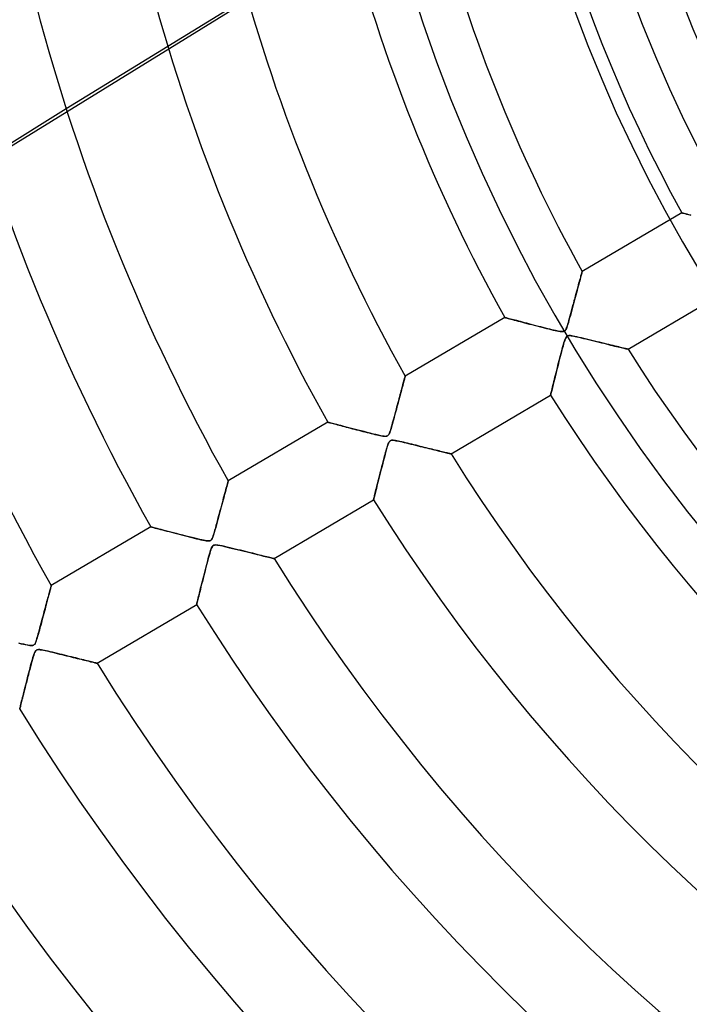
# Model space of a CAD drawing. Header units: millimetres. Extents: x -550 to 550, y -550 to 550.
# Tile 12 of 54: x -218 to -143, y -167 to -58. Entities that reach past the tile are written whole.
import ezdxf

# ---------------------------------------------------------------- set-up
doc = ezdxf.new("R2010")
doc.units = ezdxf.units.MM
doc.layers.add('HIDDEN', color=7, linetype='Continuous')
doc.layers.add('THICK', color=7, linetype='Continuous')

msp = doc.modelspace()

# ---------------------------------------------------------------- linework, layer by layer
at = {"layer": 'HIDDEN'}
for p, q in [((-156.04, -33.54), (-219.78, -72.84)), ((-192.35, -55.56), (-201.15, -60.99)), ((-212.41, -67.93), (-219.98, -72.6)), ((-144.15, -79.44), (-144.13, -79.45)), ((-144.13, -79.45), (-144.06, -79.47)), ((-144.06, -79.47), (-143.95, -79.5)), ((-143.95, -79.5), (-143.79, -79.54)), ((-143.79, -79.54), (-143.6, -79.59)), ((-143.6, -79.59), (-143.38, -79.65)), ((-143.38, -79.65), (-143.12, -79.72)), ((-155.28, -86.32), (-155.26, -86.22)), ((-155.26, -86.22), (-155.23, -86.13)), ((-155.23, -86.13), (-155.21, -86.06)), ((-155.21, -86.06), (-155.2, -86.01)), ((-155.2, -86.01), (-155.19, -85.98)), ((-155.19, -85.98), (-155.19, -85.97)), ((-155.59, -87.45), (-155.54, -87.25)), ((-155.54, -87.25), (-155.49, -87.06)), ((-155.49, -87.06), (-155.44, -86.88)), ((-155.44, -86.88), (-155.39, -86.72)), ((-155.39, -86.72), (-155.35, -86.57)), ((-155.35, -86.57), (-155.32, -86.44)), ((-155.32, -86.44), (-155.28, -86.32)), ((-155.91, -88.64), (-155.84, -88.38)), ((-155.84, -88.38), (-155.78, -88.13)), ((-155.78, -88.13), (-155.71, -87.9)), ((-155.71, -87.9), (-155.65, -87.67)), ((-155.65, -87.67), (-155.59, -87.45)), ((-156.21, -89.74), (-156.13, -89.46)), ((-156.13, -89.46), (-156.06, -89.18)), ((-156.06, -89.18), (-155.98, -88.9)), ((-155.98, -88.9), (-155.91, -88.64)), ((-156.52, -90.89), (-156.44, -90.62)), ((-156.44, -90.62), (-156.37, -90.34)), ((-156.37, -90.34), (-156.29, -90.04)), ((-156.29, -90.04), (-156.21, -89.74)), ((-163.78, -91.05), (-163.77, -91.05)), ((-163.77, -91.05), (-163.74, -91.06)), ((-163.74, -91.06), (-163.68, -91.08)), ((-163.68, -91.08), (-163.6, -91.1)), ((-163.6, -91.1), (-163.5, -91.13)), ((-163.5, -91.13), (-163.38, -91.16)), ((-163.38, -91.16), (-163.24, -91.2)), ((-163.24, -91.2), (-163.09, -91.24)), ((-163.09, -91.24), (-162.91, -91.29)), ((-162.91, -91.29), (-162.72, -91.34)), ((-162.72, -91.34), (-162.52, -91.39)), ((-162.52, -91.39), (-162.3, -91.45)), ((-162.3, -91.45), (-162.07, -91.51)), ((-162.07, -91.51), (-161.82, -91.58)), ((-161.82, -91.58), (-161.57, -91.64)), ((-161.57, -91.64), (-161.31, -91.71)), ((-161.31, -91.71), (-161.04, -91.78)), ((-156.77, -91.79), (-156.72, -91.6)), ((-156.72, -91.6), (-156.65, -91.38)), ((-156.65, -91.38), (-156.59, -91.15)), ((-156.59, -91.15), (-156.52, -90.89)), ((-161.04, -91.78), (-160.77, -91.85)), ((-160.77, -91.85), (-160.5, -91.92)), ((-160.5, -91.92), (-160.22, -91.99)), ((-160.22, -91.99), (-159.95, -92.07)), ((-159.95, -92.07), (-159.68, -92.13)), ((-159.68, -92.13), (-159.42, -92.2)), ((-159.42, -92.2), (-159.16, -92.27)), ((-159.16, -92.27), (-158.9, -92.33)), ((-158.9, -92.33), (-158.66, -92.39)), ((-158.66, -92.39), (-158.42, -92.45)), ((-158.42, -92.45), (-158.2, -92.5)), ((-158.2, -92.5), (-157.99, -92.54)), ((-157.99, -92.54), (-157.8, -92.58)), ((-157.8, -92.58), (-157.64, -92.61)), ((-157.64, -92.61), (-157.5, -92.62)), ((-157.5, -92.62), (-157.4, -92.63)), ((-157.4, -92.63), (-157.32, -92.63)), ((-157.32, -92.63), (-157.25, -92.61)), ((-157.25, -92.61), (-157.19, -92.59)), ((-157.19, -92.59), (-157.14, -92.56)), ((-157.14, -92.56), (-157.09, -92.52)), ((-157.09, -92.52), (-157.05, -92.47)), ((-157.05, -92.47), (-157.01, -92.41)), ((-157.01, -92.41), (-156.96, -92.32)), ((-156.96, -92.32), (-156.92, -92.22)), ((-156.92, -92.22), (-156.87, -92.1)), ((-156.87, -92.1), (-156.83, -91.96)), ((-156.83, -91.96), (-156.77, -91.79)), ((-157.21, -93.87), (-157.26, -94.03)), ((-157.17, -93.73), (-157.21, -93.87)), ((-157.12, -93.6), (-157.17, -93.73)), ((-157.08, -93.48), (-157.12, -93.6)), ((-157.03, -93.37), (-157.08, -93.48)), ((-156.98, -93.28), (-157.03, -93.37)), ((-156.93, -93.2), (-156.98, -93.28)), ((-156.88, -93.15), (-156.93, -93.2)), ((-156.82, -93.11), (-156.88, -93.15)), ((-156.76, -93.09), (-156.82, -93.11)), ((-156.68, -93.07), (-156.76, -93.09)), ((-156.58, -93.07), (-156.68, -93.07)), ((-156.47, -93.07), (-156.58, -93.07)), ((-156.34, -93.09), (-156.47, -93.07)), ((-156.18, -93.12), (-156.34, -93.09)), ((-155.99, -93.16), (-156.18, -93.12)), ((-155.77, -93.2), (-155.99, -93.16)), ((-155.53, -93.26), (-155.77, -93.2)), ((-155.27, -93.32), (-155.53, -93.26)), ((-154.99, -93.38), (-155.27, -93.32)), ((-154.7, -93.46), (-154.99, -93.38)), ((-154.4, -93.53), (-154.7, -93.46)), ((-154.11, -93.6), (-154.4, -93.53)), ((-153.82, -93.67), (-154.11, -93.6)), ((-153.54, -93.74), (-153.82, -93.67)), ((-153.26, -93.81), (-153.54, -93.74)), ((-152.99, -93.87), (-153.26, -93.81)), ((-152.72, -93.94), (-152.99, -93.87)), ((-157.49, -94.87), (-157.55, -95.11)), ((-157.43, -94.63), (-157.49, -94.87)), ((-157.37, -94.42), (-157.43, -94.63)), ((-157.31, -94.22), (-157.37, -94.42)), ((-157.26, -94.03), (-157.31, -94.22)), ((-152.47, -94), (-152.72, -93.94)), ((-152.22, -94.06), (-152.47, -94)), ((-151.97, -94.12), (-152.22, -94.06)), ((-151.74, -94.18), (-151.97, -94.12)), ((-151.52, -94.23), (-151.74, -94.18)), ((-151.31, -94.28), (-151.52, -94.23)), ((-151.12, -94.33), (-151.31, -94.28)), ((-150.93, -94.37), (-151.12, -94.33)), ((-150.77, -94.42), (-150.93, -94.37)), ((-150.62, -94.45), (-150.77, -94.42)), ((-150.48, -94.48), (-150.62, -94.45)), ((-150.37, -94.51), (-150.48, -94.48)), ((-150.27, -94.54), (-150.37, -94.51)), ((-150.2, -94.55), (-150.27, -94.54)), ((-150.14, -94.57), (-150.2, -94.55)), ((-150.11, -94.57), (-150.14, -94.57)), ((-150.1, -94.58), (-150.11, -94.57)), ((-157.76, -95.91), (-157.83, -96.18)), ((-157.69, -95.64), (-157.76, -95.91)), ((-157.62, -95.37), (-157.69, -95.64)), ((-157.55, -95.11), (-157.62, -95.37)), ((-158.03, -96.96), (-158.09, -97.21)), ((-157.96, -96.71), (-158.03, -96.96)), ((-157.9, -96.45), (-157.96, -96.71)), ((-157.83, -96.18), (-157.9, -96.45)), ((-175.03, -98.36), (-174.99, -98.22)), ((-174.99, -98.22), (-174.96, -98.09)), ((-174.96, -98.09), (-174.93, -97.98)), ((-174.93, -97.98), (-174.9, -97.87)), ((-174.9, -97.87), (-174.88, -97.79)), ((-174.88, -97.79), (-174.86, -97.71)), ((-174.86, -97.71), (-174.84, -97.66)), ((-174.84, -97.66), (-174.83, -97.61)), ((-174.83, -97.61), (-174.82, -97.59)), ((-174.82, -97.59), (-174.82, -97.58)), ((-158.31, -98.1), (-158.36, -98.3)), ((-158.26, -97.89), (-158.31, -98.1)), ((-158.2, -97.67), (-158.26, -97.89)), ((-158.15, -97.45), (-158.2, -97.67)), ((-158.09, -97.21), (-158.15, -97.45)), ((-175.31, -99.4), (-175.26, -99.21)), ((-175.26, -99.21), (-175.21, -99.02)), ((-175.21, -99.02), (-175.16, -98.84)), ((-175.16, -98.84), (-175.12, -98.67)), ((-175.12, -98.67), (-175.07, -98.51)), ((-175.07, -98.51), (-175.03, -98.36)), ((-158.6, -99.27), (-158.62, -99.38)), ((-158.56, -99.14), (-158.6, -99.27)), ((-158.53, -98.99), (-158.56, -99.14)), ((-158.49, -98.84), (-158.53, -98.99)), ((-158.45, -98.67), (-158.49, -98.84)), ((-158.4, -98.49), (-158.45, -98.67)), ((-158.36, -98.3), (-158.4, -98.49)), ((-175.6, -100.49), (-175.54, -100.26)), ((-175.54, -100.26), (-175.48, -100.03)), ((-175.48, -100.03), (-175.42, -99.81)), ((-175.42, -99.81), (-175.37, -99.6)), ((-175.37, -99.6), (-175.31, -99.4)), ((-158.68, -99.61), (-158.69, -99.65)), ((-158.69, -99.65), (-158.69, -99.66)), ((-158.67, -99.56), (-158.68, -99.61)), ((-158.65, -99.48), (-158.67, -99.56)), ((-158.62, -99.38), (-158.65, -99.48)), ((-175.94, -101.76), (-175.87, -101.5)), ((-175.87, -101.5), (-175.8, -101.23)), ((-175.8, -101.23), (-175.73, -100.98)), ((-175.73, -100.98), (-175.67, -100.73)), ((-175.67, -100.73), (-175.6, -100.49)), ((-176.21, -102.75), (-176.15, -102.52)), ((-176.15, -102.52), (-176.08, -102.28)), ((-176.08, -102.28), (-176.02, -102.03)), ((-176.02, -102.03), (-175.94, -101.76)), ((-183.41, -102.66), (-183.4, -102.66)), ((-183.4, -102.66), (-183.37, -102.67)), ((-183.37, -102.67), (-183.32, -102.69)), ((-183.32, -102.69), (-183.26, -102.7)), ((-183.26, -102.7), (-183.17, -102.73)), ((-183.17, -102.73), (-183.07, -102.75)), ((-183.07, -102.75), (-182.95, -102.79)), ((-182.95, -102.79), (-182.81, -102.82)), ((-182.81, -102.82), (-182.67, -102.86)), ((-182.67, -102.86), (-182.51, -102.9)), ((-182.51, -102.9), (-182.34, -102.95)), ((-182.34, -102.95), (-182.15, -103)), ((-182.15, -103), (-181.96, -103.05)), ((-181.96, -103.05), (-181.77, -103.1)), ((-181.77, -103.1), (-181.56, -103.16)), ((-181.56, -103.16), (-181.35, -103.21)), ((-181.35, -103.21), (-181.13, -103.27)), ((-181.13, -103.27), (-180.9, -103.33)), ((-180.9, -103.33), (-180.67, -103.39)), ((-180.67, -103.39), (-180.44, -103.45)), ((-180.44, -103.45), (-180.21, -103.51)), ((-180.21, -103.51), (-179.97, -103.57)), ((-179.97, -103.57), (-179.74, -103.63)), ((-179.74, -103.63), (-179.51, -103.69)), ((-179.51, -103.69), (-179.28, -103.75)), ((-176.52, -103.77), (-176.48, -103.65)), ((-176.48, -103.65), (-176.43, -103.51)), ((-176.43, -103.51), (-176.38, -103.35)), ((-176.38, -103.35), (-176.33, -103.17)), ((-176.33, -103.17), (-176.27, -102.97)), ((-176.27, -102.97), (-176.21, -102.75)), ((-179.28, -103.75), (-179.05, -103.81)), ((-179.05, -103.81), (-178.83, -103.86)), ((-178.83, -103.86), (-178.61, -103.92)), ((-178.61, -103.92), (-178.39, -103.97)), ((-178.39, -103.97), (-178.19, -104.02)), ((-178.19, -104.02), (-177.98, -104.07)), ((-177.98, -104.07), (-177.79, -104.11)), ((-177.79, -104.11), (-177.62, -104.15)), ((-177.62, -104.15), (-177.46, -104.18)), ((-177.46, -104.18), (-177.31, -104.21)), ((-177.31, -104.21), (-177.19, -104.22)), ((-177.19, -104.22), (-177.08, -104.23)), ((-177.08, -104.23), (-176.99, -104.23)), ((-176.99, -104.23), (-176.91, -104.23)), ((-176.91, -104.23), (-176.84, -104.21)), ((-176.84, -104.21), (-176.78, -104.18)), ((-176.78, -104.18), (-176.73, -104.15)), ((-176.73, -104.15), (-176.69, -104.1)), ((-176.69, -104.1), (-176.65, -104.04)), ((-176.65, -104.04), (-176.61, -103.96)), ((-176.61, -103.96), (-176.56, -103.88)), ((-176.53, -104.78), (-176.58, -104.83)), ((-176.56, -103.88), (-176.52, -103.77)), ((-176.47, -104.73), (-176.53, -104.78)), ((-176.41, -104.7), (-176.47, -104.73)), ((-176.34, -104.68), (-176.41, -104.7)), ((-176.25, -104.67), (-176.34, -104.68)), ((-176.14, -104.68), (-176.25, -104.67)), ((-176.02, -104.69), (-176.14, -104.68)), ((-175.88, -104.71), (-176.02, -104.69)), ((-175.73, -104.74), (-175.88, -104.71)), ((-175.57, -104.77), (-175.73, -104.74)), ((-175.4, -104.81), (-175.57, -104.77)), ((-175.21, -104.85), (-175.4, -104.81)), ((-176.96, -105.9), (-177.04, -106.22)), ((-176.88, -105.62), (-176.96, -105.9)), ((-176.81, -105.38), (-176.88, -105.62)), ((-176.74, -105.18), (-176.81, -105.38)), ((-176.68, -105.02), (-176.74, -105.18)), ((-176.63, -104.91), (-176.68, -105.02)), ((-176.58, -104.83), (-176.63, -104.91)), ((-175.01, -104.9), (-175.21, -104.85)), ((-174.8, -104.95), (-175.01, -104.9)), ((-174.57, -105), (-174.8, -104.95)), ((-174.33, -105.06), (-174.57, -105)), ((-174.09, -105.12), (-174.33, -105.06)), ((-173.86, -105.18), (-174.09, -105.12)), ((-173.62, -105.23), (-173.86, -105.18)), ((-173.38, -105.29), (-173.62, -105.23)), ((-173.15, -105.35), (-173.38, -105.29)), ((-172.92, -105.41), (-173.15, -105.35)), ((-172.7, -105.46), (-172.92, -105.41)), ((-172.48, -105.52), (-172.7, -105.46)), ((-172.26, -105.57), (-172.48, -105.52)), ((-172.05, -105.62), (-172.26, -105.57)), ((-171.84, -105.67), (-172.05, -105.62)), ((-171.64, -105.72), (-171.84, -105.67)), ((-171.44, -105.77), (-171.64, -105.72)), ((-171.25, -105.82), (-171.44, -105.77)), ((-171.06, -105.86), (-171.25, -105.82)), ((-170.89, -105.91), (-171.06, -105.86)), ((-170.72, -105.95), (-170.89, -105.91)), ((-177.22, -106.89), (-177.31, -107.22)), ((-177.13, -106.55), (-177.22, -106.89)), ((-177.04, -106.22), (-177.13, -106.55)), ((-170.56, -105.98), (-170.72, -105.95)), ((-170.42, -106.02), (-170.56, -105.98)), ((-170.28, -106.05), (-170.42, -106.02)), ((-170.16, -106.08), (-170.28, -106.05)), ((-170.05, -106.11), (-170.16, -106.08)), ((-169.95, -106.13), (-170.05, -106.11)), ((-169.88, -106.15), (-169.95, -106.13)), ((-169.81, -106.17), (-169.88, -106.15)), ((-169.77, -106.18), (-169.81, -106.17)), ((-169.74, -106.18), (-169.77, -106.18)), ((-169.73, -106.19), (-169.74, -106.18)), ((-177.48, -107.87), (-177.55, -108.18)), ((-177.39, -107.55), (-177.48, -107.87)), ((-177.31, -107.22), (-177.39, -107.55)), ((-194.45, -109.2), (-194.45, -109.19)), ((-177.77, -109.06), (-177.84, -109.32)), ((-177.7, -108.78), (-177.77, -109.06)), ((-177.63, -108.48), (-177.7, -108.78)), ((-177.55, -108.18), (-177.63, -108.48)), ((-194.77, -110.37), (-194.71, -110.16)), ((-194.71, -110.16), (-194.66, -109.97)), ((-194.66, -109.97), (-194.62, -109.8)), ((-194.62, -109.8), (-194.57, -109.64)), ((-194.57, -109.64), (-194.54, -109.51)), ((-194.54, -109.51), (-194.51, -109.4)), ((-194.51, -109.4), (-194.48, -109.31)), ((-194.48, -109.31), (-194.47, -109.24)), ((-194.47, -109.24), (-194.45, -109.2)), ((-178.07, -110.24), (-178.12, -110.42)), ((-178.02, -110.04), (-178.07, -110.24)), ((-177.96, -109.81), (-178.02, -110.04)), ((-177.91, -109.58), (-177.96, -109.81)), ((-177.84, -109.32), (-177.91, -109.58)), ((-195.1, -111.6), (-195.02, -111.32)), ((-195.02, -111.32), (-194.96, -111.07)), ((-194.96, -111.07), (-194.89, -110.82)), ((-194.89, -110.82), (-194.83, -110.59)), ((-194.83, -110.59), (-194.77, -110.37)), ((-178.31, -111.22), (-178.32, -111.26)), ((-178.32, -111.26), (-178.32, -111.27)), ((-178.3, -111.17), (-178.31, -111.22)), ((-178.28, -111.09), (-178.3, -111.17)), ((-178.26, -110.99), (-178.28, -111.09)), ((-178.23, -110.88), (-178.26, -110.99)), ((-178.19, -110.74), (-178.23, -110.88)), ((-178.16, -110.59), (-178.19, -110.74)), ((-178.12, -110.42), (-178.16, -110.59)), ((-195.33, -112.48), (-195.25, -112.17)), ((-195.25, -112.17), (-195.17, -111.88)), ((-195.17, -111.88), (-195.1, -111.6)), ((-195.68, -113.78), (-195.59, -113.46)), ((-195.59, -113.46), (-195.51, -113.13)), ((-195.51, -113.13), (-195.42, -112.8)), ((-195.42, -112.8), (-195.33, -112.48)), ((-203.04, -114.27), (-203.03, -114.27)), ((-203.03, -114.27), (-202.98, -114.29)), ((-202.98, -114.29), (-202.91, -114.31)), ((-202.91, -114.31), (-202.81, -114.33)), ((-202.81, -114.33), (-202.68, -114.37)), ((-202.68, -114.37), (-202.54, -114.41)), ((-202.54, -114.41), (-202.37, -114.45)), ((-202.37, -114.45), (-202.18, -114.5)), ((-202.18, -114.5), (-201.97, -114.56)), ((-201.97, -114.56), (-201.75, -114.61)), ((-201.75, -114.61), (-201.51, -114.68)), ((-195.99, -114.88), (-195.92, -114.64)), ((-195.92, -114.64), (-195.84, -114.38)), ((-195.84, -114.38), (-195.77, -114.09)), ((-195.77, -114.09), (-195.68, -113.78)), ((-201.51, -114.68), (-201.27, -114.74)), ((-201.27, -114.74), (-201.01, -114.81)), ((-201.01, -114.81), (-200.74, -114.88)), ((-200.74, -114.88), (-200.47, -114.95)), ((-200.47, -114.95), (-200.19, -115.02)), ((-200.19, -115.02), (-199.9, -115.1)), ((-199.9, -115.1), (-199.62, -115.17)), ((-199.62, -115.17), (-199.33, -115.25)), ((-199.33, -115.25), (-199.05, -115.32)), ((-199.05, -115.32), (-198.77, -115.39)), ((-198.77, -115.39), (-198.5, -115.46)), ((-198.5, -115.46), (-198.23, -115.53)), ((-198.23, -115.53), (-197.96, -115.59)), ((-197.96, -115.59), (-197.71, -115.65)), ((-197.71, -115.65), (-197.47, -115.71)), ((-197.47, -115.71), (-197.25, -115.76)), ((-196.37, -115.76), (-196.32, -115.71)), ((-196.32, -115.71), (-196.26, -115.63)), ((-196.26, -115.63), (-196.21, -115.54)), ((-196.21, -115.54), (-196.16, -115.41)), ((-196.16, -115.41), (-196.11, -115.27)), ((-196.11, -115.27), (-196.05, -115.09)), ((-196.05, -115.09), (-195.99, -114.88)), ((-197.25, -115.76), (-197.05, -115.79)), ((-197.05, -115.79), (-196.88, -115.82)), ((-196.88, -115.82), (-196.74, -115.84)), ((-196.74, -115.84), (-196.62, -115.84)), ((-196.62, -115.84), (-196.52, -115.83)), ((-196.52, -115.83), (-196.44, -115.81)), ((-196.44, -115.81), (-196.37, -115.76)), ((-196.38, -116.84), (-196.44, -117.02)), ((-196.33, -116.68), (-196.38, -116.84)), ((-196.27, -116.55), (-196.33, -116.68)), ((-196.21, -116.45), (-196.27, -116.55)), ((-196.14, -116.37), (-196.21, -116.45)), ((-196.05, -116.31), (-196.14, -116.37)), ((-195.95, -116.29), (-196.05, -116.31)), ((-195.81, -116.28), (-195.95, -116.29)), ((-195.62, -116.3), (-195.81, -116.28)), ((-195.39, -116.34), (-195.62, -116.3)), ((-195.13, -116.39), (-195.39, -116.34)), ((-194.84, -116.46), (-195.13, -116.39)), ((-194.55, -116.53), (-194.84, -116.46)), ((-194.25, -116.6), (-194.55, -116.53)), ((-193.96, -116.67), (-194.25, -116.6)), ((-193.67, -116.74), (-193.96, -116.67)), ((-193.38, -116.81), (-193.67, -116.74)), ((-193.1, -116.88), (-193.38, -116.81)), ((-196.63, -117.69), (-196.71, -117.97)), ((-196.56, -117.44), (-196.63, -117.69)), ((-196.5, -117.22), (-196.56, -117.44)), ((-196.44, -117.02), (-196.5, -117.22)), ((-192.81, -116.95), (-193.1, -116.88)), ((-192.53, -117.02), (-192.81, -116.95)), ((-192.26, -117.08), (-192.53, -117.02)), ((-191.99, -117.15), (-192.26, -117.08)), ((-191.73, -117.21), (-191.99, -117.15)), ((-191.48, -117.28), (-191.73, -117.21)), ((-191.23, -117.34), (-191.48, -117.28)), ((-190.99, -117.4), (-191.23, -117.34)), ((-190.77, -117.45), (-190.99, -117.4)), ((-190.55, -117.51), (-190.77, -117.45)), ((-190.34, -117.56), (-190.55, -117.51)), ((-190.15, -117.6), (-190.34, -117.56)), ((-189.98, -117.64), (-190.15, -117.6)), ((-189.83, -117.68), (-189.98, -117.64)), ((-189.69, -117.72), (-189.83, -117.68)), ((-189.57, -117.74), (-189.69, -117.72)), ((-189.48, -117.77), (-189.57, -117.74)), ((-189.42, -117.78), (-189.48, -117.77)), ((-189.37, -117.79), (-189.42, -117.78)), ((-189.36, -117.8), (-189.37, -117.79)), ((-196.96, -118.94), (-197.06, -119.3)), ((-196.88, -118.6), (-196.96, -118.94)), ((-196.79, -118.27), (-196.88, -118.6)), ((-196.71, -117.97), (-196.79, -118.27)), ((-197.24, -120.01), (-197.32, -120.33)), ((-197.15, -119.66), (-197.24, -120.01)), ((-197.06, -119.3), (-197.15, -119.66)), ((-214.2, -121.25), (-214.17, -121.13)), ((-214.17, -121.13), (-214.14, -121.04)), ((-214.14, -121.04), (-214.12, -120.95)), ((-214.12, -120.95), (-214.1, -120.89)), ((-214.1, -120.89), (-214.09, -120.84)), ((-214.09, -120.84), (-214.08, -120.81)), ((-214.08, -120.81), (-214.08, -120.8)), ((-197.47, -120.94), (-197.54, -121.22)), ((-197.4, -120.65), (-197.47, -120.94)), ((-197.32, -120.33), (-197.4, -120.65)), ((-214.5, -122.38), (-214.45, -122.19)), ((-214.45, -122.19), (-214.4, -122.01)), ((-214.4, -122.01), (-214.36, -121.84)), ((-214.36, -121.84), (-214.31, -121.67)), ((-214.31, -121.67), (-214.27, -121.52)), ((-214.27, -121.52), (-214.24, -121.38)), ((-214.24, -121.38), (-214.2, -121.25)), ((-197.77, -122.15), (-197.82, -122.33)), ((-197.72, -121.95), (-197.77, -122.15)), ((-197.67, -121.72), (-197.72, -121.95)), ((-197.61, -121.48), (-197.67, -121.72)), ((-197.54, -121.22), (-197.61, -121.48)), ((-214.79, -123.44), (-214.73, -123.21)), ((-214.73, -123.21), (-214.67, -122.99)), ((-214.67, -122.99), (-214.61, -122.78)), ((-214.61, -122.78), (-214.56, -122.57)), ((-214.56, -122.57), (-214.5, -122.38)), ((-197.94, -122.81), (-197.95, -122.86)), ((-197.95, -122.86), (-197.95, -122.88)), ((-197.92, -122.74), (-197.94, -122.81)), ((-197.89, -122.63), (-197.92, -122.74)), ((-197.86, -122.49), (-197.89, -122.63)), ((-197.82, -122.33), (-197.86, -122.49)), ((-215.12, -124.68), (-215.05, -124.42)), ((-215.05, -124.42), (-214.98, -124.17)), ((-214.98, -124.17), (-214.91, -123.92)), ((-214.91, -123.92), (-214.85, -123.68)), ((-214.85, -123.68), (-214.79, -123.44)), ((-215.39, -125.71), (-215.33, -125.47)), ((-215.33, -125.47), (-215.26, -125.21)), ((-215.26, -125.21), (-215.19, -124.95)), ((-215.19, -124.95), (-215.12, -124.68)), ((-215.68, -126.7), (-215.63, -126.53)), ((-215.63, -126.53), (-215.57, -126.35)), ((-215.57, -126.35), (-215.52, -126.15)), ((-215.52, -126.15), (-215.46, -125.94)), ((-215.46, -125.94), (-215.39, -125.71)), ((-217.64, -127.18), (-217.4, -127.24)), ((-217.4, -127.24), (-217.17, -127.29)), ((-217.17, -127.29), (-216.96, -127.34)), ((-216.96, -127.34), (-216.77, -127.38)), ((-216.77, -127.38), (-216.59, -127.41)), ((-216.59, -127.41), (-216.45, -127.44)), ((-216.45, -127.44), (-216.33, -127.45)), ((-216.33, -127.45), (-216.24, -127.45)), ((-216.24, -127.45), (-216.17, -127.44)), ((-216.17, -127.44), (-216.11, -127.43)), ((-216.11, -127.43), (-216.05, -127.41)), ((-216.05, -127.41), (-216.01, -127.38)), ((-216.01, -127.38), (-215.96, -127.34)), ((-215.96, -127.34), (-215.92, -127.29)), ((-215.92, -127.29), (-215.88, -127.23)), ((-215.88, -127.23), (-215.84, -127.15)), ((-215.84, -127.15), (-215.8, -127.06)), ((-215.8, -127.06), (-215.76, -126.96)), ((-215.76, -126.96), (-215.72, -126.84)), ((-215.72, -126.84), (-215.68, -126.7)), ((-216.09, -128.71), (-216.16, -128.94)), ((-216.03, -128.51), (-216.09, -128.71)), ((-215.97, -128.34), (-216.03, -128.51)), ((-215.91, -128.19), (-215.97, -128.34)), ((-215.84, -128.07), (-215.91, -128.19)), ((-215.77, -127.98), (-215.84, -128.07)), ((-215.69, -127.93), (-215.77, -127.98)), ((-215.6, -127.9), (-215.69, -127.93)), ((-215.48, -127.89), (-215.6, -127.9)), ((-215.34, -127.89), (-215.48, -127.89)), ((-215.17, -127.92), (-215.34, -127.89)), ((-215.01, -127.95), (-215.17, -127.92)), ((-214.83, -127.98), (-215.01, -127.95)), ((-214.64, -128.02), (-214.83, -127.98)), ((-214.42, -128.07), (-214.64, -128.02)), ((-214.19, -128.13), (-214.42, -128.07)), ((-213.94, -128.19), (-214.19, -128.13)), ((-213.67, -128.25), (-213.94, -128.19)), ((-213.4, -128.32), (-213.67, -128.25)), ((-213.13, -128.38), (-213.4, -128.32)), ((-212.86, -128.45), (-213.13, -128.38)), ((-212.6, -128.51), (-212.86, -128.45)), ((-212.34, -128.58), (-212.6, -128.51)), ((-212.09, -128.64), (-212.34, -128.58)), ((-211.84, -128.7), (-212.09, -128.64)), ((-211.59, -128.76), (-211.84, -128.7)), ((-211.35, -128.82), (-211.59, -128.76)), ((-211.12, -128.88), (-211.35, -128.82)), ((-216.39, -129.79), (-216.47, -130.09)), ((-216.31, -129.49), (-216.39, -129.79)), ((-216.23, -129.21), (-216.31, -129.49)), ((-216.16, -128.94), (-216.23, -129.21)), ((-210.9, -128.94), (-211.12, -128.88)), ((-210.68, -128.99), (-210.9, -128.94)), ((-210.47, -129.04), (-210.68, -128.99)), ((-210.28, -129.09), (-210.47, -129.04)), ((-210.09, -129.14), (-210.28, -129.09)), ((-209.91, -129.18), (-210.09, -129.14)), ((-209.75, -129.22), (-209.91, -129.18)), ((-209.6, -129.26), (-209.75, -129.22)), ((-209.46, -129.29), (-209.6, -129.26)), ((-209.34, -129.32), (-209.46, -129.29)), ((-209.23, -129.35), (-209.34, -129.32)), ((-209.15, -129.37), (-209.23, -129.35)), ((-209.08, -129.38), (-209.15, -129.37)), ((-209.03, -129.4), (-209.08, -129.38)), ((-209, -129.4), (-209.03, -129.4)), ((-208.99, -129.41), (-209, -129.4)), ((-216.7, -130.97), (-216.77, -131.26)), ((-216.62, -130.68), (-216.7, -130.97)), ((-216.55, -130.39), (-216.62, -130.68)), ((-216.47, -130.09), (-216.55, -130.39)), ((-216.98, -132.09), (-217.05, -132.35)), ((-216.92, -131.82), (-216.98, -132.09)), ((-216.84, -131.54), (-216.92, -131.82)), ((-216.77, -131.26), (-216.84, -131.54)), ((-217.23, -133.07), (-217.28, -133.28)), ((-217.17, -132.84), (-217.23, -133.07)), ((-217.11, -132.6), (-217.17, -132.84)), ((-217.05, -132.35), (-217.11, -132.6)), ((-217.54, -134.31), (-217.56, -134.38)), ((-217.51, -134.21), (-217.54, -134.31)), ((-217.48, -134.09), (-217.51, -134.21)), ((-217.45, -133.96), (-217.48, -134.09)), ((-217.42, -133.81), (-217.45, -133.96)), ((-217.37, -133.65), (-217.42, -133.81)), ((-217.33, -133.47), (-217.37, -133.65)), ((-217.28, -133.28), (-217.33, -133.47)), ((-217.57, -134.44), (-217.58, -134.48)), ((-217.58, -134.48), (-217.58, -134.49)), ((-217.56, -134.38), (-217.57, -134.44))]:
    msp.add_line(p, q, dxfattribs=at)
for radius, start, end in [(166.07, 90, 270), (456, 180, 0), (400, 180, 0), (159.6, 180, 270), (445, 180, 0), (182.4, 180, 0)]:
    msp.add_arc((0, 0), radius, start, end, dxfattribs=at)
at = {"layer": 'THICK'}
for p, q in [((-201.15, -60.99), (-212.41, -67.93)), ((-144.15, -79.44), (-155.19, -85.97)), ((-144.13, -79.45), (-144.15, -79.44)), ((-144.08, -79.46), (-144.13, -79.45)), ((-143.99, -79.48), (-144.08, -79.46)), ((-143.87, -79.52), (-143.99, -79.48)), ((-143.72, -79.56), (-143.87, -79.52)), ((-143.54, -79.61), (-143.72, -79.56)), ((-143.34, -79.66), (-143.54, -79.61)), ((-143.12, -79.72), (-143.34, -79.66)), ((-155.26, -86.24), (-155.29, -86.35)), ((-155.24, -86.14), (-155.26, -86.24)), ((-155.22, -86.07), (-155.24, -86.14)), ((-155.2, -86.01), (-155.22, -86.07)), ((-155.19, -85.98), (-155.2, -86.01)), ((-155.19, -85.97), (-155.19, -85.98)), ((-155.52, -87.18), (-155.57, -87.38)), ((-155.46, -86.98), (-155.52, -87.18)), ((-155.41, -86.8), (-155.46, -86.98)), ((-155.37, -86.63), (-155.41, -86.8)), ((-155.33, -86.48), (-155.37, -86.63)), ((-155.29, -86.35), (-155.33, -86.48)), ((-155.83, -88.32), (-155.89, -88.58)), ((-155.76, -88.07), (-155.83, -88.32)), ((-155.69, -87.83), (-155.76, -88.07)), ((-155.63, -87.6), (-155.69, -87.83)), ((-155.57, -87.38), (-155.63, -87.6)), ((-150.1, -94.58), (-139.06, -88.05)), ((-156.11, -89.39), (-156.19, -89.67)), ((-156.04, -89.11), (-156.11, -89.39)), ((-155.97, -88.84), (-156.04, -89.11)), ((-155.89, -88.58), (-155.97, -88.84)), ((-156.42, -90.54), (-156.5, -90.83)), ((-156.34, -90.25), (-156.42, -90.54)), ((-156.26, -89.96), (-156.34, -90.25)), ((-156.19, -89.67), (-156.26, -89.96)), ((-163.78, -91.05), (-174.82, -97.58)), ((-163.77, -91.05), (-163.78, -91.05)), ((-163.74, -91.06), (-163.77, -91.05)), ((-163.68, -91.08), (-163.74, -91.06)), ((-163.6, -91.1), (-163.68, -91.08)), ((-163.51, -91.13), (-163.6, -91.1)), ((-163.39, -91.16), (-163.51, -91.13)), ((-163.27, -91.19), (-163.39, -91.16)), ((-163.12, -91.23), (-163.27, -91.19)), ((-162.97, -91.27), (-163.12, -91.23)), ((-162.8, -91.32), (-162.97, -91.27)), ((-162.62, -91.36), (-162.8, -91.32)), ((-162.43, -91.41), (-162.62, -91.36)), ((-162.23, -91.47), (-162.43, -91.41)), ((-162.02, -91.52), (-162.23, -91.47)), ((-161.81, -91.58), (-162.02, -91.52)), ((-161.58, -91.64), (-161.81, -91.58)), ((-161.34, -91.7), (-161.58, -91.64)), ((-161.1, -91.77), (-161.34, -91.7)), ((-156.72, -91.6), (-156.78, -91.81)), ((-156.65, -91.37), (-156.72, -91.6)), ((-156.58, -91.11), (-156.65, -91.37)), ((-156.5, -90.83), (-156.58, -91.11)), ((-160.85, -91.83), (-161.1, -91.77)), ((-160.59, -91.9), (-160.85, -91.83)), ((-160.32, -91.97), (-160.59, -91.9)), ((-160.05, -92.04), (-160.32, -91.97)), ((-159.77, -92.11), (-160.05, -92.04)), ((-159.51, -92.18), (-159.77, -92.11)), ((-159.25, -92.24), (-159.51, -92.18)), ((-159, -92.31), (-159.25, -92.24)), ((-158.77, -92.36), (-159, -92.31)), ((-158.55, -92.42), (-158.77, -92.36)), ((-158.35, -92.46), (-158.55, -92.42)), ((-158.16, -92.51), (-158.35, -92.46)), ((-158, -92.54), (-158.16, -92.51)), ((-157.85, -92.57), (-158, -92.54)), ((-157.72, -92.6), (-157.85, -92.57)), ((-157.59, -92.62), (-157.72, -92.6)), ((-157.47, -92.63), (-157.59, -92.62)), ((-157.37, -92.63), (-157.47, -92.63)), ((-157.28, -92.62), (-157.37, -92.63)), ((-157.21, -92.6), (-157.28, -92.62)), ((-157.15, -92.57), (-157.21, -92.6)), ((-157.09, -92.52), (-157.15, -92.57)), ((-157.04, -92.46), (-157.09, -92.52)), ((-156.99, -92.38), (-157.04, -92.46)), ((-156.94, -92.28), (-156.99, -92.38)), ((-156.89, -92.15), (-156.94, -92.28)), ((-156.84, -92), (-156.89, -92.15)), ((-156.78, -91.81), (-156.84, -92)), ((-157.27, -94.07), (-157.21, -93.86)), ((-157.21, -93.86), (-157.15, -93.68)), ((-157.15, -93.68), (-157.1, -93.52)), ((-157.1, -93.52), (-157.04, -93.4)), ((-157.04, -93.4), (-157, -93.31)), ((-157, -93.31), (-156.96, -93.24)), ((-156.96, -93.24), (-156.92, -93.18)), ((-156.92, -93.18), (-156.87, -93.14)), ((-156.87, -93.14), (-156.82, -93.11)), ((-156.82, -93.11), (-156.76, -93.09)), ((-156.76, -93.09), (-156.69, -93.07)), ((-156.69, -93.07), (-156.61, -93.07)), ((-156.61, -93.07), (-156.52, -93.07)), ((-156.52, -93.07), (-156.41, -93.08)), ((-156.41, -93.08), (-156.28, -93.1)), ((-156.28, -93.1), (-156.13, -93.13)), ((-156.13, -93.13), (-155.96, -93.16)), ((-155.96, -93.16), (-155.77, -93.2)), ((-155.77, -93.2), (-155.55, -93.25)), ((-155.55, -93.25), (-155.31, -93.31)), ((-155.31, -93.31), (-155.05, -93.37)), ((-155.05, -93.37), (-154.78, -93.44)), ((-154.78, -93.44), (-154.49, -93.51)), ((-154.49, -93.51), (-154.19, -93.58)), ((-154.19, -93.58), (-153.9, -93.65)), ((-153.9, -93.65), (-153.61, -93.72)), ((-153.61, -93.72), (-153.32, -93.79)), ((-153.32, -93.79), (-153.05, -93.86)), ((-153.05, -93.86), (-152.78, -93.92)), ((-157.53, -95.02), (-157.46, -94.77)), ((-157.46, -94.77), (-157.4, -94.52)), ((-157.4, -94.52), (-157.33, -94.29)), ((-157.33, -94.29), (-157.27, -94.07)), ((-152.78, -93.92), (-152.53, -93.99)), ((-152.53, -93.99), (-152.28, -94.05)), ((-152.28, -94.05), (-152.04, -94.11)), ((-152.04, -94.11), (-151.81, -94.16)), ((-151.81, -94.16), (-151.59, -94.22)), ((-151.59, -94.22), (-151.39, -94.26)), ((-151.39, -94.26), (-151.2, -94.31)), ((-151.2, -94.31), (-151.02, -94.35)), ((-151.02, -94.35), (-150.86, -94.39)), ((-150.86, -94.39), (-150.71, -94.43)), ((-150.71, -94.43), (-150.57, -94.46)), ((-150.57, -94.46), (-150.45, -94.49)), ((-150.45, -94.49), (-150.35, -94.52)), ((-150.35, -94.52), (-150.26, -94.54)), ((-150.26, -94.54), (-150.19, -94.55)), ((-150.19, -94.55), (-150.14, -94.57)), ((-150.14, -94.57), (-150.11, -94.57)), ((-150.11, -94.57), (-150.1, -94.58)), ((-157.87, -96.36), (-157.8, -96.09)), ((-157.8, -96.09), (-157.73, -95.81)), ((-157.73, -95.81), (-157.67, -95.54)), ((-157.67, -95.54), (-157.6, -95.28)), ((-157.6, -95.28), (-157.53, -95.02)), ((-158.14, -97.44), (-158.08, -97.18)), ((-158.08, -97.18), (-158.01, -96.91)), ((-158.01, -96.91), (-157.94, -96.63)), ((-157.94, -96.63), (-157.87, -96.36)), ((-175.01, -98.26), (-175.04, -98.41)), ((-174.97, -98.13), (-175.01, -98.26)), ((-174.94, -98.01), (-174.97, -98.13)), ((-174.91, -97.9), (-174.94, -98.01)), ((-174.88, -97.8), (-174.91, -97.9)), ((-174.86, -97.72), (-174.88, -97.8)), ((-174.84, -97.66), (-174.86, -97.72)), ((-174.83, -97.62), (-174.84, -97.66)), ((-174.82, -97.59), (-174.83, -97.62)), ((-174.82, -97.58), (-174.82, -97.59)), ((-158.38, -98.39), (-158.33, -98.17)), ((-158.33, -98.17), (-158.27, -97.93)), ((-158.27, -97.93), (-158.21, -97.69)), ((-158.21, -97.69), (-158.14, -97.44)), ((-175.28, -99.28), (-175.33, -99.47)), ((-175.23, -99.09), (-175.28, -99.28)), ((-175.18, -98.91), (-175.23, -99.09)), ((-175.13, -98.73), (-175.18, -98.91)), ((-175.09, -98.56), (-175.13, -98.73)), ((-175.04, -98.41), (-175.09, -98.56)), ((-158.62, -99.38), (-158.59, -99.26)), ((-158.59, -99.26), (-158.56, -99.12)), ((-158.56, -99.12), (-158.52, -98.96)), ((-158.52, -98.96), (-158.48, -98.78)), ((-158.48, -98.78), (-158.43, -98.59)), ((-158.43, -98.59), (-158.38, -98.39)), ((-175.56, -100.31), (-175.61, -100.53)), ((-175.5, -100.09), (-175.56, -100.31)), ((-175.44, -99.88), (-175.5, -100.09)), ((-175.39, -99.67), (-175.44, -99.88)), ((-175.33, -99.47), (-175.39, -99.67)), ((-169.73, -106.19), (-158.69, -99.66)), ((-158.69, -99.65), (-158.68, -99.61)), ((-158.69, -99.66), (-158.69, -99.65)), ((-158.68, -99.61), (-158.67, -99.56)), ((-158.67, -99.56), (-158.65, -99.48)), ((-158.65, -99.48), (-158.62, -99.38)), ((-175.86, -101.45), (-175.92, -101.68)), ((-175.8, -101.21), (-175.86, -101.45)), ((-175.74, -100.98), (-175.8, -101.21)), ((-175.67, -100.76), (-175.74, -100.98)), ((-175.61, -100.53), (-175.67, -100.76)), ((-176.18, -102.62), (-176.24, -102.83)), ((-176.11, -102.39), (-176.18, -102.62)), ((-176.05, -102.16), (-176.11, -102.39)), ((-175.99, -101.92), (-176.05, -102.16)), ((-175.92, -101.68), (-175.99, -101.92)), ((-183.41, -102.66), (-194.45, -109.19)), ((-183.4, -102.66), (-183.41, -102.66)), ((-183.37, -102.67), (-183.4, -102.66)), ((-183.31, -102.69), (-183.37, -102.67)), ((-183.24, -102.71), (-183.31, -102.69)), ((-183.14, -102.73), (-183.24, -102.71)), ((-183.03, -102.77), (-183.14, -102.73)), ((-182.89, -102.8), (-183.03, -102.77)), ((-182.74, -102.84), (-182.89, -102.8)), ((-182.57, -102.89), (-182.74, -102.84)), ((-182.39, -102.94), (-182.57, -102.89)), ((-182.19, -102.99), (-182.39, -102.94)), ((-181.97, -103.05), (-182.19, -102.99)), ((-181.73, -103.11), (-181.97, -103.05)), ((-181.48, -103.18), (-181.73, -103.11)), ((-181.21, -103.25), (-181.48, -103.18)), ((-180.93, -103.32), (-181.21, -103.25)), ((-180.64, -103.4), (-180.93, -103.32)), ((-180.34, -103.48), (-180.64, -103.4)), ((-180.03, -103.56), (-180.34, -103.48)), ((-179.71, -103.64), (-180.03, -103.56)), ((-179.38, -103.72), (-179.71, -103.64)), ((-179.05, -103.81), (-179.38, -103.72)), ((-176.49, -103.68), (-176.54, -103.81)), ((-176.44, -103.54), (-176.49, -103.68)), ((-176.39, -103.38), (-176.44, -103.54)), ((-176.34, -103.21), (-176.39, -103.38)), ((-176.29, -103.03), (-176.34, -103.21)), ((-176.24, -102.83), (-176.29, -103.03)), ((-178.71, -103.89), (-179.05, -103.81)), ((-178.37, -103.98), (-178.71, -103.89)), ((-178.06, -104.05), (-178.37, -103.98)), ((-177.77, -104.12), (-178.06, -104.05)), ((-177.52, -104.17), (-177.77, -104.12)), ((-177.31, -104.21), (-177.52, -104.17)), ((-177.15, -104.23), (-177.31, -104.21)), ((-177.03, -104.24), (-177.15, -104.23)), ((-176.93, -104.23), (-177.03, -104.24)), ((-176.86, -104.22), (-176.93, -104.23)), ((-176.79, -104.19), (-176.86, -104.22)), ((-176.74, -104.15), (-176.79, -104.19)), ((-176.69, -104.1), (-176.74, -104.15)), ((-176.64, -104.02), (-176.69, -104.1)), ((-176.59, -103.93), (-176.64, -104.02)), ((-176.61, -104.88), (-176.56, -104.81)), ((-176.54, -103.81), (-176.59, -103.93)), ((-176.56, -104.81), (-176.51, -104.76)), ((-176.51, -104.76), (-176.46, -104.73)), ((-176.46, -104.73), (-176.41, -104.7)), ((-176.41, -104.7), (-176.34, -104.68)), ((-176.34, -104.68), (-176.27, -104.68)), ((-176.27, -104.68), (-176.19, -104.68)), ((-176.19, -104.68), (-176.09, -104.68)), ((-176.09, -104.68), (-175.98, -104.7)), ((-175.98, -104.7), (-175.85, -104.72)), ((-175.85, -104.72), (-175.7, -104.74)), ((-175.7, -104.74), (-175.54, -104.78)), ((-175.54, -104.78), (-175.35, -104.82)), ((-175.35, -104.82), (-175.15, -104.86)), ((-177, -106.03), (-176.94, -105.83)), ((-176.94, -105.83), (-176.89, -105.64)), ((-176.89, -105.64), (-176.83, -105.47)), ((-176.83, -105.47), (-176.79, -105.32)), ((-176.79, -105.32), (-176.74, -105.18)), ((-176.74, -105.18), (-176.69, -105.06)), ((-176.69, -105.06), (-176.65, -104.96)), ((-176.65, -104.96), (-176.61, -104.88)), ((-175.15, -104.86), (-174.93, -104.92)), ((-174.93, -104.92), (-174.7, -104.97)), ((-174.7, -104.97), (-174.46, -105.03)), ((-174.46, -105.03), (-174.2, -105.09)), ((-174.2, -105.09), (-173.94, -105.16)), ((-173.94, -105.16), (-173.67, -105.22)), ((-173.67, -105.22), (-173.41, -105.29)), ((-173.41, -105.29), (-173.15, -105.35)), ((-173.15, -105.35), (-172.9, -105.41)), ((-172.9, -105.41), (-172.66, -105.47)), ((-172.66, -105.47), (-172.42, -105.53)), ((-172.42, -105.53), (-172.2, -105.58)), ((-172.2, -105.58), (-171.98, -105.64)), ((-171.98, -105.64), (-171.76, -105.69)), ((-171.76, -105.69), (-171.56, -105.74)), ((-171.56, -105.74), (-171.37, -105.79)), ((-171.37, -105.79), (-171.18, -105.83)), ((-171.18, -105.83), (-171, -105.88)), ((-171, -105.88), (-170.83, -105.92)), ((-170.83, -105.92), (-170.67, -105.96)), ((-177.28, -107.12), (-177.23, -106.9)), ((-177.23, -106.9), (-177.17, -106.67)), ((-177.17, -106.67), (-177.11, -106.45)), ((-177.11, -106.45), (-177.05, -106.24)), ((-177.05, -106.24), (-177, -106.03)), ((-170.67, -105.96), (-170.52, -106)), ((-170.52, -106), (-170.38, -106.03)), ((-170.38, -106.03), (-170.25, -106.06)), ((-170.25, -106.06), (-170.13, -106.09)), ((-170.13, -106.09), (-170.03, -106.12)), ((-170.03, -106.12), (-169.94, -106.14)), ((-169.94, -106.14), (-169.86, -106.15)), ((-169.86, -106.15), (-169.81, -106.17)), ((-169.81, -106.17), (-169.76, -106.18)), ((-169.76, -106.18), (-169.74, -106.19)), ((-169.74, -106.19), (-169.73, -106.19)), ((-177.58, -108.28), (-177.52, -108.05)), ((-177.52, -108.05), (-177.46, -107.82)), ((-177.46, -107.82), (-177.4, -107.58)), ((-177.4, -107.58), (-177.34, -107.35)), ((-177.34, -107.35), (-177.28, -107.12)), ((-194.45, -109.19), (-194.45, -109.2)), ((-177.86, -109.41), (-177.81, -109.19)), ((-177.81, -109.19), (-177.75, -108.97)), ((-177.75, -108.97), (-177.7, -108.75)), ((-177.7, -108.75), (-177.64, -108.52)), ((-177.64, -108.52), (-177.58, -108.28)), ((-194.71, -110.17), (-194.77, -110.37)), ((-194.66, -109.98), (-194.71, -110.17)), ((-194.62, -109.81), (-194.66, -109.98)), ((-194.58, -109.65), (-194.62, -109.81)), ((-194.54, -109.52), (-194.58, -109.65)), ((-194.51, -109.4), (-194.54, -109.52)), ((-194.48, -109.31), (-194.51, -109.4)), ((-194.47, -109.24), (-194.48, -109.31)), ((-194.45, -109.2), (-194.47, -109.24)), ((-178.1, -110.36), (-178.06, -110.19)), ((-178.06, -110.19), (-178.01, -110)), ((-178.01, -110), (-177.96, -109.81)), ((-177.96, -109.81), (-177.91, -109.61)), ((-177.91, -109.61), (-177.86, -109.41)), ((-195.02, -111.29), (-195.08, -111.55)), ((-194.95, -111.05), (-195.02, -111.29)), ((-194.89, -110.81), (-194.95, -111.05)), ((-194.83, -110.59), (-194.89, -110.81)), ((-194.77, -110.37), (-194.83, -110.59)), ((-189.36, -117.8), (-178.32, -111.27)), ((-178.32, -111.26), (-178.31, -111.23)), ((-178.32, -111.27), (-178.32, -111.26)), ((-178.31, -111.23), (-178.3, -111.18)), ((-178.3, -111.18), (-178.28, -111.11)), ((-178.28, -111.11), (-178.26, -111.02)), ((-178.26, -111.02), (-178.24, -110.92)), ((-178.24, -110.92), (-178.21, -110.8)), ((-178.21, -110.8), (-178.17, -110.66)), ((-178.17, -110.66), (-178.14, -110.52)), ((-178.14, -110.52), (-178.1, -110.36)), ((-195.3, -112.35), (-195.37, -112.62)), ((-195.22, -112.07), (-195.3, -112.35)), ((-195.15, -111.81), (-195.22, -112.07)), ((-195.08, -111.55), (-195.15, -111.81)), ((-195.6, -113.48), (-195.68, -113.77)), ((-195.52, -113.19), (-195.6, -113.48)), ((-195.45, -112.9), (-195.52, -113.19)), ((-195.37, -112.62), (-195.45, -112.9)), ((-203.04, -114.27), (-214.08, -120.8)), ((-203.03, -114.27), (-203.04, -114.27)), ((-202.98, -114.29), (-203.03, -114.27)), ((-202.9, -114.31), (-202.98, -114.29)), ((-202.8, -114.34), (-202.9, -114.31)), ((-202.66, -114.37), (-202.8, -114.34)), ((-202.5, -114.42), (-202.66, -114.37)), ((-202.32, -114.46), (-202.5, -114.42)), ((-202.12, -114.52), (-202.32, -114.46)), ((-201.89, -114.58), (-202.12, -114.52)), ((-201.65, -114.64), (-201.89, -114.58)), ((-201.39, -114.71), (-201.65, -114.64)), ((-195.92, -114.63), (-196, -114.92)), ((-195.84, -114.35), (-195.92, -114.63)), ((-195.76, -114.06), (-195.84, -114.35)), ((-195.68, -113.77), (-195.76, -114.06)), ((-201.12, -114.78), (-201.39, -114.71)), ((-200.82, -114.86), (-201.12, -114.78)), ((-200.51, -114.94), (-200.82, -114.86)), ((-200.18, -115.03), (-200.51, -114.94)), ((-199.84, -115.12), (-200.18, -115.03)), ((-199.48, -115.21), (-199.84, -115.12)), ((-199.12, -115.3), (-199.48, -115.21)), ((-198.77, -115.39), (-199.12, -115.3)), ((-198.45, -115.47), (-198.77, -115.39)), ((-198.14, -115.55), (-198.45, -115.47)), ((-197.86, -115.61), (-198.14, -115.55)), ((-197.61, -115.67), (-197.86, -115.61)), ((-197.39, -115.72), (-197.61, -115.67)), ((-197.18, -115.77), (-197.39, -115.72)), ((-196.3, -115.69), (-196.38, -115.77)), ((-196.23, -115.57), (-196.3, -115.69)), ((-196.16, -115.4), (-196.23, -115.57)), ((-196.08, -115.18), (-196.16, -115.4)), ((-196, -114.92), (-196.08, -115.18)), ((-196.99, -115.8), (-197.18, -115.77)), ((-196.83, -115.83), (-196.99, -115.8)), ((-196.69, -115.84), (-196.83, -115.83)), ((-196.57, -115.84), (-196.69, -115.84)), ((-196.46, -115.81), (-196.57, -115.84)), ((-196.38, -115.77), (-196.46, -115.81)), ((-196.4, -116.89), (-196.34, -116.73)), ((-196.34, -116.73), (-196.29, -116.6)), ((-196.29, -116.6), (-196.23, -116.49)), ((-196.23, -116.49), (-196.18, -116.41)), ((-196.18, -116.41), (-196.12, -116.35)), ((-196.12, -116.35), (-196.05, -116.31)), ((-196.05, -116.31), (-195.97, -116.29)), ((-195.97, -116.29), (-195.88, -116.28)), ((-195.88, -116.28), (-195.77, -116.28)), ((-195.77, -116.28), (-195.64, -116.3)), ((-195.64, -116.3), (-195.49, -116.32)), ((-195.49, -116.32), (-195.3, -116.36)), ((-195.3, -116.36), (-195.09, -116.4)), ((-195.09, -116.4), (-194.85, -116.45)), ((-194.85, -116.45), (-194.58, -116.52)), ((-194.58, -116.52), (-194.29, -116.59)), ((-194.29, -116.59), (-193.98, -116.66)), ((-193.98, -116.66), (-193.65, -116.74)), ((-193.65, -116.74), (-193.32, -116.82)), ((-193.32, -116.82), (-192.99, -116.9)), ((-196.73, -118.05), (-196.66, -117.79)), ((-196.66, -117.79), (-196.59, -117.54)), ((-196.59, -117.54), (-196.52, -117.3)), ((-196.52, -117.3), (-196.46, -117.08)), ((-196.46, -117.08), (-196.4, -116.89)), ((-192.99, -116.9), (-192.67, -116.98)), ((-192.67, -116.98), (-192.36, -117.06)), ((-192.36, -117.06), (-192.07, -117.13)), ((-192.07, -117.13), (-191.78, -117.2)), ((-191.78, -117.2), (-191.51, -117.27)), ((-191.51, -117.27), (-191.25, -117.33)), ((-191.25, -117.33), (-191, -117.39)), ((-191, -117.39), (-190.77, -117.45)), ((-190.77, -117.45), (-190.55, -117.51)), ((-190.55, -117.51), (-190.34, -117.56)), ((-190.34, -117.56), (-190.15, -117.6)), ((-190.15, -117.6), (-189.98, -117.65)), ((-189.98, -117.65), (-189.82, -117.68)), ((-189.82, -117.68), (-189.68, -117.72)), ((-189.68, -117.72), (-189.57, -117.75)), ((-189.57, -117.75), (-189.48, -117.77)), ((-189.48, -117.77), (-189.41, -117.78)), ((-189.41, -117.78), (-189.37, -117.79)), ((-189.37, -117.79), (-189.36, -117.8)), ((-197.02, -119.16), (-196.95, -118.87)), ((-196.95, -118.87), (-196.87, -118.6)), ((-196.87, -118.6), (-196.8, -118.32)), ((-196.8, -118.32), (-196.73, -118.05)), ((-197.31, -120.29), (-197.24, -120.01)), ((-197.24, -120.01), (-197.17, -119.73)), ((-197.17, -119.73), (-197.09, -119.44)), ((-197.09, -119.44), (-197.02, -119.16)), ((-214.17, -121.14), (-214.21, -121.26)), ((-214.15, -121.04), (-214.17, -121.14)), ((-214.12, -120.95), (-214.15, -121.04)), ((-214.1, -120.89), (-214.12, -120.95)), ((-214.09, -120.84), (-214.1, -120.89)), ((-214.08, -120.81), (-214.09, -120.84)), ((-214.08, -120.8), (-214.08, -120.81)), ((-197.57, -121.34), (-197.51, -121.09)), ((-197.51, -121.09), (-197.45, -120.84)), ((-197.45, -120.84), (-197.38, -120.57)), ((-197.38, -120.57), (-197.31, -120.29)), ((-214.48, -122.27), (-214.53, -122.48)), ((-214.42, -122.08), (-214.48, -122.27)), ((-214.37, -121.89), (-214.42, -122.08)), ((-214.33, -121.71), (-214.37, -121.89)), ((-214.28, -121.55), (-214.33, -121.71)), ((-214.24, -121.4), (-214.28, -121.55)), ((-214.21, -121.26), (-214.24, -121.4)), ((-197.83, -122.37), (-197.78, -122.2)), ((-197.78, -122.2), (-197.74, -122.01)), ((-197.74, -122.01), (-197.69, -121.8)), ((-197.69, -121.8), (-197.63, -121.58)), ((-197.63, -121.58), (-197.57, -121.34)), ((-214.77, -123.39), (-214.84, -123.63)), ((-214.71, -123.15), (-214.77, -123.39)), ((-214.65, -122.92), (-214.71, -123.15)), ((-214.59, -122.7), (-214.65, -122.92)), ((-214.53, -122.48), (-214.59, -122.7)), ((-208.99, -129.41), (-197.95, -122.88)), ((-197.95, -122.86), (-197.94, -122.82)), ((-197.95, -122.88), (-197.95, -122.86)), ((-197.94, -122.82), (-197.92, -122.74)), ((-197.92, -122.74), (-197.9, -122.64)), ((-197.9, -122.64), (-197.86, -122.52)), ((-197.86, -122.52), (-197.83, -122.37)), ((-215.04, -124.39), (-215.11, -124.65)), ((-214.97, -124.13), (-215.04, -124.39)), ((-214.9, -123.88), (-214.97, -124.13)), ((-214.84, -123.63), (-214.9, -123.88)), ((-215.33, -125.46), (-215.4, -125.72)), ((-215.25, -125.19), (-215.33, -125.46)), ((-215.18, -124.92), (-215.25, -125.19)), ((-215.11, -124.65), (-215.18, -124.92)), ((-215.65, -126.6), (-215.7, -126.77)), ((-215.59, -126.41), (-215.65, -126.6)), ((-215.53, -126.2), (-215.59, -126.41)), ((-215.47, -125.97), (-215.53, -126.2)), ((-215.4, -125.72), (-215.47, -125.97)), ((-217.4, -127.24), (-217.68, -127.17)), ((-217.13, -127.3), (-217.4, -127.24)), ((-216.89, -127.36), (-217.13, -127.3)), ((-216.68, -127.4), (-216.89, -127.36)), ((-216.51, -127.43), (-216.68, -127.4)), ((-216.35, -127.45), (-216.51, -127.43)), ((-216.21, -127.45), (-216.35, -127.45)), ((-216.1, -127.43), (-216.21, -127.45)), ((-216.02, -127.38), (-216.1, -127.43)), ((-215.94, -127.32), (-216.02, -127.38)), ((-215.88, -127.22), (-215.94, -127.32)), ((-215.81, -127.09), (-215.88, -127.22)), ((-215.76, -126.93), (-215.81, -127.09)), ((-215.7, -126.77), (-215.76, -126.93)), ((-216.17, -128.99), (-216.11, -128.78)), ((-216.11, -128.78), (-216.05, -128.59)), ((-216.05, -128.59), (-216, -128.42)), ((-216, -128.42), (-215.95, -128.28)), ((-215.95, -128.28), (-215.9, -128.17)), ((-215.9, -128.17), (-215.86, -128.1)), ((-215.86, -128.1), (-215.82, -128.04)), ((-215.82, -128.04), (-215.78, -127.99)), ((-215.78, -127.99), (-215.73, -127.95)), ((-215.73, -127.95), (-215.68, -127.92)), ((-215.68, -127.92), (-215.63, -127.9)), ((-215.63, -127.9), (-215.57, -127.89)), ((-215.57, -127.89), (-215.49, -127.89)), ((-215.49, -127.89), (-215.41, -127.89)), ((-215.41, -127.89), (-215.31, -127.9)), ((-215.31, -127.9), (-215.2, -127.91)), ((-215.2, -127.91), (-215.07, -127.93)), ((-215.07, -127.93), (-214.93, -127.96)), ((-214.93, -127.96), (-214.76, -128)), ((-214.76, -128), (-214.58, -128.04)), ((-214.58, -128.04), (-214.38, -128.08)), ((-214.38, -128.08), (-214.16, -128.13)), ((-214.16, -128.13), (-213.93, -128.19)), ((-213.93, -128.19), (-213.68, -128.25)), ((-213.68, -128.25), (-213.43, -128.31)), ((-213.43, -128.31), (-213.16, -128.38)), ((-213.16, -128.38), (-212.89, -128.44)), ((-212.89, -128.44), (-212.63, -128.51)), ((-212.63, -128.51), (-212.38, -128.57)), ((-212.38, -128.57), (-212.13, -128.63)), ((-212.13, -128.63), (-211.88, -128.69)), ((-211.88, -128.69), (-211.65, -128.75)), ((-211.65, -128.75), (-211.42, -128.81)), ((-211.42, -128.81), (-211.2, -128.86)), ((-216.5, -130.2), (-216.43, -129.94)), ((-216.43, -129.94), (-216.37, -129.69)), ((-216.37, -129.69), (-216.3, -129.45)), ((-216.3, -129.45), (-216.24, -129.21)), ((-216.24, -129.21), (-216.17, -128.99)), ((-211.2, -128.86), (-210.98, -128.92)), ((-210.98, -128.92), (-210.78, -128.97)), ((-210.78, -128.97), (-210.58, -129.01)), ((-210.58, -129.01), (-210.39, -129.06)), ((-210.39, -129.06), (-210.21, -129.11)), ((-210.21, -129.11), (-210.03, -129.15)), ((-210.03, -129.15), (-209.87, -129.19)), ((-209.87, -129.19), (-209.72, -129.23)), ((-209.72, -129.23), (-209.57, -129.26)), ((-209.57, -129.26), (-209.44, -129.29)), ((-209.44, -129.29), (-209.33, -129.32)), ((-209.33, -129.32), (-209.23, -129.35)), ((-209.23, -129.35), (-209.15, -129.37)), ((-209.15, -129.37), (-209.08, -129.38)), ((-209.08, -129.38), (-209.03, -129.4)), ((-209.03, -129.4), (-209, -129.4)), ((-209, -129.4), (-208.99, -129.41)), ((-216.77, -131.25), (-216.7, -130.99)), ((-216.7, -130.99), (-216.63, -130.72)), ((-216.63, -130.72), (-216.57, -130.46)), ((-216.57, -130.46), (-216.5, -130.2)), ((-217.04, -132.3), (-216.97, -132.05)), ((-216.97, -132.05), (-216.91, -131.79)), ((-216.91, -131.79), (-216.84, -131.52)), ((-216.84, -131.52), (-216.77, -131.25)), ((-217.27, -133.22), (-217.21, -133.01)), ((-217.21, -133.01), (-217.16, -132.78)), ((-217.16, -132.78), (-217.1, -132.55)), ((-217.1, -132.55), (-217.04, -132.3)), ((-217.56, -134.38), (-217.54, -134.3)), ((-217.54, -134.3), (-217.51, -134.2)), ((-217.51, -134.2), (-217.48, -134.08)), ((-217.48, -134.08), (-217.45, -133.94)), ((-217.45, -133.94), (-217.41, -133.79)), ((-217.41, -133.79), (-217.37, -133.61)), ((-217.37, -133.61), (-217.32, -133.42)), ((-217.32, -133.42), (-217.27, -133.22)), ((-217.58, -134.48), (-217.57, -134.44)), ((-217.58, -134.49), (-217.58, -134.48)), ((-217.57, -134.44), (-217.56, -134.38))]:
    msp.add_line(p, q, dxfattribs=at)
for radius, start, end in [(506, 180, 0), (451, 180, 0), (245.81, 180, 209.4345), (232.99, 180, 209.3703), (223.01, 180, 209.3153), (210.19, 180, 209.2369), (200.21, 180, 209.169), (187.39, 180, 209.0711), (177.41, 180, 208.985), (164.59, 180, 208.8592), (154.61, 180, 208.7468), (177.41, 212.215, 268.385), (187.39, 212.129, 268.471), (200.21, 212.031, 268.5689), (210.19, 211.9631, 268.6369), (223.01, 211.8847, 268.7153), (232.99, 211.8297, 268.7703), (245.81, 211.7655, 268.8345), (255.79, 211.7201, 268.8799), (268.61, 211.6666, 268.9334), (278.59, 211.6284, 268.9716), (291.41, 211.5831, 269.0169), (301.39, 211.5506, 269.0494), (314.21, 211.5118, 269.0882)]:
    msp.add_arc((0, 0), radius, start, end, dxfattribs=at)

doc.saveas('drawing.dxf')
